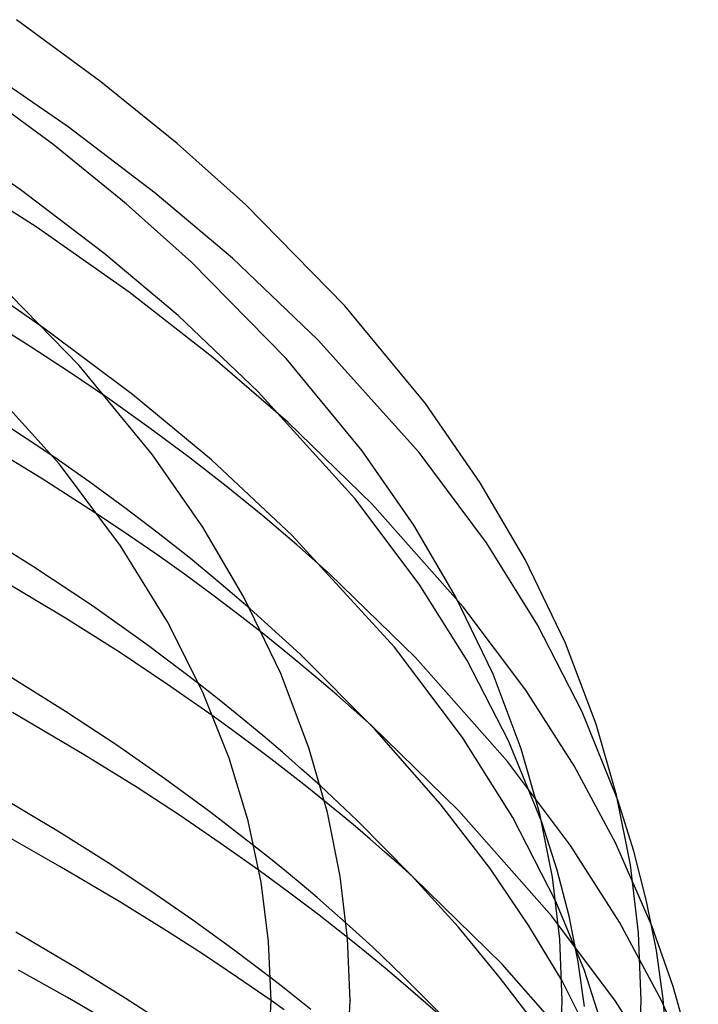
# Model space of a CAD drawing. Header units: millimetres. Extents: x -221 to 221, y -112 to 248.
# Tile 79 of 79: x 136 to 170, y 163 to 213. Entities that reach past the tile are written whole.
import ezdxf

# ---------------------------------------------------------------- set-up
doc = ezdxf.new("R2010")
doc.units = ezdxf.units.MM
doc.layers.add('HIDDEN', color=7, linetype='Continuous')
doc.layers.add('THICK', color=7, linetype='Continuous')

msp = doc.modelspace()

# ---------------------------------------------------------------- linework, layer by layer
at = {"layer": 'HIDDEN'}
for p, q in [((138.479, 207.088), (133.608, 210.437)), ((142.875, 203.74), (138.479, 207.088)), ((146.796, 200.43), (142.875, 203.74)), ((151.126, 196.298), (146.796, 200.43)), ((137.25, 196.897), (134.479, 198.807)), ((136.556, 195.96), (134.187, 197.441)), ((156.248, 190.59), (151.126, 196.298)), ((138.544, 194.656), (136.556, 195.96)), ((140.458, 193.352), (138.544, 194.656)), ((153.867, 187.97), (149.592, 192.133)), ((139.569, 189.084), (137.74, 190.369)), ((159.658, 186.014), (156.248, 190.59)), ((141.35, 187.782), (139.569, 189.084)), ((143.038, 186.499), (141.35, 187.782)), ((158.479, 182.772), (153.867, 187.97)), ((141.538, 186.402), (140.049, 187.404)), ((142.967, 185.413), (141.538, 186.402)), ((144.665, 185.211), (143.038, 186.499)), ((162.25, 181.859), (159.658, 186.014)), ((144.361, 184.417), (142.967, 185.413)), ((146.226, 183.925), (144.665, 185.211)), ((145.728, 183.413), (144.361, 184.417)), ((156.063, 180.2), (151.705, 184.449)), ((147.69, 182.67), (146.226, 183.925)), ((147.043, 182.418), (145.728, 183.413)), ((161.645, 178.551), (158.479, 182.772)), ((148.31, 181.43), (147.043, 182.418)), ((164.508, 177.449), (162.25, 181.859)), ((160.725, 174.935), (156.063, 180.2)), ((146.205, 177.993), (145.1, 178.864)), ((164.094, 174.718), (161.645, 178.551)), ((147.288, 177.117), (146.205, 177.993)), ((146.809, 176.505), (145.814, 177.226)), ((166.306, 172.971), (164.508, 177.449)), ((148.331, 176.251), (147.288, 177.117)), ((158.258, 172.431), (153.817, 176.765)), ((147.786, 175.783), (146.809, 176.505)), ((149.326, 175.402), (148.331, 176.251)), ((148.735, 175.066), (147.786, 175.783)), ((150.298, 174.55), (149.326, 175.402)), ((149.653, 174.359), (148.735, 175.066)), ((163.921, 170.666), (160.725, 174.935)), ((166.21, 170.781), (164.094, 174.718)), ((150.56, 173.644), (149.653, 174.359)), ((151.25, 173.693), (150.298, 174.55)), ((151.456, 172.925), (150.56, 173.644)), ((162.971, 167.099), (158.258, 172.431)), ((163.238, 169.427), (162.46, 171.851)), ((148.715, 169.997), (147.885, 170.661)), ((166.4, 166.781), (163.921, 170.666)), ((168.034, 166.609), (166.21, 170.781)), ((149.529, 169.333), (148.715, 169.997)), ((148.923, 168.835), (148.14, 169.406)), ((150.319, 168.676), (149.529, 169.333)), ((163.844, 167.088), (163.238, 169.427)), ((149.695, 168.264), (148.923, 168.835)), ((151.079, 168.031), (150.319, 168.676)), ((160.453, 164.661), (155.93, 169.082)), ((150.45, 167.697), (149.695, 168.264)), ((151.185, 167.135), (150.45, 167.697)), ((151.823, 167.386), (151.079, 168.031)), ((164.618, 164.331), (163.179, 167.836)), ((152.556, 166.738), (151.823, 167.386)), ((151.905, 166.575), (151.185, 167.135)), ((166.197, 162.781), (162.971, 167.099)), ((164.304, 164.776), (163.844, 167.088)), ((168.543, 162.782), (166.4, 166.781)), ((152.621, 166.009), (151.905, 166.575)), ((165.216, 159.262), (160.453, 164.661)), ((164.623, 162.52), (164.304, 164.776)), ((165.626, 161.24), (164.618, 164.331)), ((149.413, 163.446), (148.731, 163.976)), ((165.602, 159.638), (163.487, 163.821)), ((150.092, 162.91), (149.413, 163.446)), ((148.75, 162.816), (148.75, 162.818)), ((148.75, 162.815), (148.75, 162.816)), ((148.75, 162.813), (148.75, 162.815)), ((148.75, 162.811), (148.75, 162.813)), ((149.415, 162.341), (148.75, 162.812)), ((148.75, 162.81), (148.75, 162.811)), ((148.75, 162.808), (148.75, 162.81)), ((150.764, 162.371), (150.092, 162.91)), ((168.705, 158.843), (166.197, 162.781)), ((170.387, 158.552), (168.543, 162.782))]:
    msp.add_line(p, q, dxfattribs=at)
at = {"layer": 'THICK'}
for p, q in [((140.135, 209.377), (135.857, 212.523)), ((137.691, 206.211), (133.562, 209.247)), ((144.001, 206.245), (140.135, 209.377)), ((136.039, 203.916), (131.333, 207.145)), ((141.408, 203.199), (137.691, 206.211)), ((147.468, 203.147), (144.001, 206.245)), ((136.861, 202.025), (130.889, 205.797)), ((140.273, 200.699), (136.039, 203.916)), ((144.728, 200.232), (141.408, 203.199)), ((152.488, 198.021), (147.468, 203.147)), ((141.562, 198.708), (136.861, 202.025)), ((144.039, 197.529), (140.273, 200.699)), ((149.511, 195.35), (144.728, 200.232)), ((139.03, 195.003), (134.447, 199.682)), ((145.808, 195.396), (141.562, 198.708)), ((156.564, 193.066), (152.488, 198.021)), ((148.098, 193.672), (144.039, 197.529)), ((141.74, 193.536), (137.25, 196.897)), ((149.592, 192.133), (145.808, 195.396)), ((153.364, 190.666), (149.511, 195.35)), ((138.041, 190.003), (133.563, 194.939)), ((142.753, 190.477), (139.03, 195.003)), ((152.991, 188.257), (148.098, 193.672)), ((142.551, 191.864), (140.458, 193.352)), ((145.733, 190.216), (141.74, 193.536)), ((137.74, 190.369), (134.245, 192.69)), ((159.346, 189.056), (156.564, 193.066)), ((137.113, 189.296), (132.622, 191.993)), ((144.574, 190.363), (142.551, 191.864)), ((155.975, 186.903), (153.364, 190.666)), ((145.295, 186.813), (142.753, 190.477)), ((146.481, 188.881), (144.574, 190.363)), ((149.805, 186.396), (145.733, 190.216)), ((141.131, 185.862), (138.041, 190.003)), ((140.049, 187.404), (137.113, 189.296)), ((148.326, 187.383), (146.481, 188.881)), ((161.624, 185.175), (159.346, 189.056)), ((156.244, 183.921), (152.991, 188.257)), ((136.721, 184.804), (132.956, 187.148)), ((150.051, 185.918), (148.326, 187.383)), ((147.376, 183.266), (145.295, 186.813)), ((158.098, 183.285), (155.975, 186.903)), ((154.994, 180.717), (149.805, 186.396)), ((143.507, 182.003), (141.131, 185.862)), ((151.705, 184.449), (150.051, 185.918)), ((163.666, 180.935), (161.624, 185.175)), ((138.339, 182.199), (134.288, 184.618)), ((139.7, 182.813), (136.721, 184.804)), ((158.681, 180.043), (156.244, 183.921)), ((149.244, 179.39), (147.376, 183.266)), ((159.99, 179.36), (158.098, 183.285)), ((142.481, 180.838), (139.7, 182.813)), ((150.225, 180.368), (147.69, 182.67)), ((141.069, 180.469), (138.339, 182.199)), ((145.278, 178.473), (143.507, 182.003)), ((149.295, 180.641), (148.31, 181.43)), ((145.1, 178.864), (142.481, 180.838)), ((150.257, 179.853), (149.295, 180.641)), ((158.447, 176.143), (154.994, 180.717)), ((165.22, 176.823), (163.666, 180.935)), ((143.51, 178.839), (141.069, 180.469)), ((153.98, 176.594), (150.225, 180.368)), ((151.184, 179.077), (150.257, 179.853)), ((160.78, 175.98), (158.681, 180.043)), ((138.345, 177.468), (135.125, 179.473)), ((150.665, 175.63), (149.244, 179.39)), ((161.419, 175.577), (159.99, 179.36)), ((145.814, 177.226), (143.51, 178.839)), ((152.078, 178.311), (151.184, 179.077)), ((146.62, 175.103), (145.278, 178.473)), ((152.955, 177.54), (152.078, 178.311)), ((139.28, 175.271), (135.656, 177.416)), ((140.932, 175.755), (138.345, 177.468)), ((153.817, 176.765), (152.955, 177.54)), ((166.245, 173.227), (165.22, 176.823)), ((157.332, 172.768), (153.98, 176.594)), ((160.994, 172.091), (158.447, 176.143)), ((143.364, 174.06), (140.932, 175.755)), ((162.46, 171.851), (160.78, 175.98)), ((141.962, 173.605), (139.28, 175.271)), ((151.601, 172.341), (150.665, 175.63)), ((162.357, 172.286), (161.419, 175.577)), ((147.585, 171.917), (146.62, 175.103)), ((145.7, 172.347), (143.364, 174.06)), ((153.111, 171.937), (151.25, 173.693)), ((138.006, 171.363), (134.369, 173.538)), ((144.106, 172.204), (141.962, 173.605)), ((166.953, 169.697), (166.245, 173.227)), ((152.25, 172.274), (151.456, 172.925)), ((159.841, 169.513), (157.332, 172.768)), ((167.126, 170.381), (166.306, 172.971)), ((146.171, 170.8), (144.106, 172.204)), ((147.885, 170.661), (145.7, 172.347)), ((152.249, 169.112), (151.601, 172.341)), ((153.021, 171.63), (152.25, 172.274)), ((163.002, 169.068), (162.357, 172.286)), ((148.244, 168.815), (147.585, 171.917)), ((155.842, 169.174), (153.111, 171.937)), ((163.179, 167.836), (160.994, 172.091)), ((138.053, 169.617), (134.964, 171.369)), ((140.499, 169.789), (138.006, 171.363)), ((153.765, 170.996), (153.021, 171.63)), ((148.14, 169.406), (146.171, 170.8)), ((154.497, 170.361), (153.765, 170.996)), ((155.219, 169.723), (154.497, 170.361)), ((167.771, 167.857), (167.126, 170.381)), ((142.704, 168.327), (140.499, 169.789)), ((155.93, 169.082), (155.219, 169.723)), ((167.364, 166.244), (166.953, 169.697)), ((141.092, 167.811), (138.053, 169.617)), ((158.241, 166.531), (155.842, 169.174)), ((161.813, 166.611), (159.841, 169.513)), ((148.625, 165.801), (148.244, 168.815)), ((152.626, 165.953), (152.249, 169.112)), ((163.377, 165.929), (163.002, 169.068)), ((144.793, 166.882), (142.704, 168.327)), ((143.452, 166.353), (141.092, 167.811)), ((168.263, 165.355), (167.771, 167.857)), ((146.809, 165.424), (144.793, 166.882)), ((153.9, 165.515), (152.556, 166.738)), ((138.961, 164.426), (135.83, 166.282)), ((145.27, 165.177), (143.452, 166.353)), ((160.376, 163.939), (158.241, 166.531)), ((163.487, 163.821), (161.813, 166.611)), ((167.5, 162.819), (167.364, 166.244)), ((169.117, 163.524), (168.034, 166.609)), ((148.75, 162.808), (148.625, 165.801)), ((153.591, 165.228), (152.621, 166.009)), ((152.75, 162.818), (152.626, 165.953)), ((163.5, 162.818), (163.377, 165.929)), ((147.048, 163.988), (145.27, 165.177)), ((148.731, 163.976), (146.809, 165.424)), ((154.535, 164.451), (153.591, 165.228)), ((155.444, 164.035), (153.9, 165.515)), ((168.605, 162.908), (168.263, 165.355)), ((138.444, 162.977), (135.967, 164.353)), ((141.368, 162.938), (138.961, 164.426)), ((155.444, 163.686), (154.535, 164.451)), ((148.75, 162.812), (147.048, 163.988)), ((157.577, 161.882), (155.444, 164.035)), ((156.325, 162.928), (155.444, 163.686)), ((161.983, 161.816), (160.376, 163.939)), ((169.908, 160.703), (169.117, 163.524)), ((141.029, 161.474), (138.444, 162.977)), ((143.226, 161.734), (141.368, 162.938)), ((148.615, 159.714), (148.75, 162.818)), ((152.597, 159.331), (152.75, 162.808)), ((152.75, 162.818), (152.75, 162.816)), ((152.75, 162.816), (152.75, 162.815)), ((152.75, 162.815), (152.75, 162.813)), ((152.75, 162.813), (152.75, 162.811)), ((152.75, 162.811), (152.75, 162.81)), ((152.75, 162.81), (152.75, 162.808)), ((157.191, 162.165), (156.325, 162.928)), ((163.351, 159.393), (163.5, 162.818)), ((167.364, 159.384), (167.5, 162.819)), ((168.808, 160.478), (168.605, 162.908))]:
    msp.add_line(p, q, dxfattribs=at)

doc.saveas('drawing.dxf')
